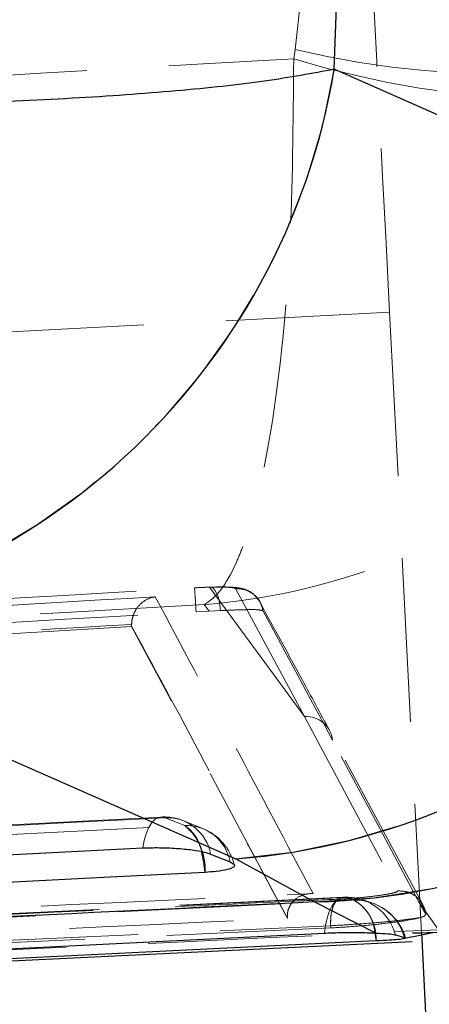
# Model space of a CAD drawing. Header units: millimetres. Extents: x 21 to 401, y 14 to 292.
# Tile 23 of 52: x 211.11 to 214.28, y 258.83 to 266.46. Entities that reach past the tile are written whole.
import ezdxf

# ---------------------------------------------------------------- set-up
doc = ezdxf.new("R2010")
doc.units = ezdxf.units.MM
doc.linetypes.add('HIDDEN', pattern=[1.905, 1.27, -0.635])
doc.layers.add('FORMATO', color=179, linetype='Continuous')
doc.styles.add('SLDTEXTSTYLE0', font='TXT', dxfattribs={"width": 0.75})
doc.dimstyles.new('SLDDIMSTYLE1', dxfattribs={"dimtxt": 3.5, "dimasz": 3.302, "dimexe": 0, "dimexo": 0.0625, "dimgap": 0.875, "dimtad": 1, "dimdec": 0, "dimrnd": 1e-09, "dimzin": 12, "dimdsep": 46, "dimtxsty": 'SLDTEXTSTYLE0', "dimsah": 1, "dimcen": 0.09, "dimadec": 0, "dimazin": 3, "dimtfac": 1, "dimtdec": 0, "dimtofl": 0, "dimtmove": 0, "dimatfit": 3, "dimfxl": 0, "dimfrac": 2, "dimtolj": 1, "dimtzin": 12, "dimarcsym": 0})

# ---------------------------------------------------------------- blocks, each defined once
blk = doc.blocks.new('_D_4')
at = {"layer": 'FORMATO'}
for p, q in [((213.7773, 280.5073), (259.9559, 280.5073)), ((258.9559, 280.5073), (258.9559, 152.2968)), ((240.5528, 152.2968), (259.9559, 152.2968))]:
    blk.add_line(p, q, dxfattribs=at)
for points in [[(258.9559, 280.5073), (258.4479, 277.2053), (259.4639, 277.2053)], [(258.9559, 152.2968), (259.4639, 155.5988), (258.4479, 155.5988)]]:
    blk.add_solid(points, dxfattribs=at)
at = {"layer": 'FORMATO', "insert": (254.4442, 188.7931), "char_height": 3.5, "attachment_point": 1, "rotation": 90, "style": 'SLDTEXTSTYLE0'}
blk.add_mtext('128', dxfattribs=at)

msp = doc.modelspace()

# ---------------------------------------------------------------- linework, layer by layer
at = {"color": 7, "linetype": 'Continuous', "lineweight": 25}
for p, q in [((213.541741, 266.07235), (213.586927, 267.28251)), ((217.530125, 264.31706), (213.541741, 266.07235)), ((208.790283, 261.715719), (212.77948, 259.960571)), ((212.584781, 259.998048), (212.735261, 259.937191)), ((212.77948, 259.960571), (213.387995, 259.626934)), ((213.387995, 259.626934), (213.865406, 259.38675)), ((214.016189, 259.372266), (214.086941, 259.351263)), ((214.142532, 259.358333), (214.305439, 259.391921)), ((214.216917, 259.390296), (214.384302, 256.132537)), ((204.106315, 258.836837), (214.144553, 259.322191)), ((214.086941, 259.351263), (214.088024, 259.348059)), ((214.088327, 259.347165), (214.14795, 259.359451))]:
    msp.add_line(p, q, dxfattribs=at)
at = {"color": 7, "linetype": 'HIDDEN', "lineweight": 18}
for p, q in [((213.541741, 266.07235), (213.586927, 267.28251)), ((213.239151, 266.225176), (213.332086, 267.045902)), ((213.228519, 266.153628), (213.239151, 266.225176)), ((213.228519, 266.153628), (213.239151, 266.225176)), ((217.530125, 264.31706), (213.541741, 266.07235)), ((213.970209, 264.191905), (202.185756, 263.586411)), ((213.970209, 264.191905), (214.216917, 259.390296)), ((212.575721, 262.063654), (213.311675, 261.061596)), ((212.575721, 262.063654), (213.311675, 261.061596)), ((212.778094, 262.052679), (213.311675, 261.061596)), ((212.778094, 262.052679), (213.311675, 261.061596)), ((212.572851, 261.878664), (212.53455, 261.92973)), ((212.472188, 261.873672), (212.572851, 261.878664)), ((212.661114, 261.882411), (212.572851, 261.878664)), ((211.97335, 261.760386), (205.572943, 261.378089)), ((211.973037, 261.776181), (211.973271, 261.76192)), ((211.973271, 261.76192), (211.97335, 261.760386)), ((213.178911, 259.499596), (211.97335, 261.760386)), ((208.790283, 261.715719), (212.77948, 259.960571)), ((213.311675, 261.061596), (214.030956, 259.712497)), ((213.311675, 261.061596), (214.030956, 259.712497)), ((214.227102, 259.606214), (213.504658, 260.955268)), ((212.202194, 260.284664), (203.107173, 259.816805)), ((212.3844, 260.21851), (212.233922, 260.279374)), ((212.3844, 260.21851), (212.233922, 260.279374)), ((212.525763, 260.19475), (212.375282, 260.255614)), ((212.77948, 259.960571), (213.387995, 259.626934)), ((213.612775, 259.663882), (204.170934, 259.196082)), ((213.387995, 259.626934), (213.865406, 259.38675)), ((214.349286, 259.412179), (214.195275, 259.631829)), ((214.349286, 259.412179), (214.195275, 259.631829)), ((214.195275, 259.631829), (214.249977, 259.52925)), ((213.178613, 259.505974), (213.178911, 259.499596)), ((205.046381, 259.053657), (213.513545, 259.443493)), ((205.046381, 259.053657), (213.513545, 259.443493)), ((213.514429, 259.42629), (205.047323, 259.035373)), ((213.513545, 259.443493), (213.514429, 259.42629)), ((214.088327, 259.347165), (214.142532, 259.358333))]:
    msp.add_line(p, q, dxfattribs=at)
at = {"color": 8, "linetype": 'Continuous', "lineweight": 25}
msp.add_line((213.854919, 259.387406), (213.86565, 259.325022), dxfattribs=at)
at = {"color": 7, "linetype": 'HIDDEN', "lineweight": 18, "flags": 128}
for points in [[(213.970209, 264.191905), (213.942681, 264.727691), (213.916209, 265.242899), (213.891814, 265.717709), (213.870431, 266.133884), (213.852881, 266.475433), (213.839841, 266.729223), (213.831811, 266.885506), (213.829101, 266.938278)], [(212.575721, 262.063654), (212.590269, 262.063572), (212.604708, 262.055801), (212.618492, 262.040632), (212.631092, 262.018638), (212.642032, 261.990668), (212.65089, 261.957781), (212.657333, 261.921229), (212.661114, 261.882411)], [(212.575721, 262.063654), (212.590269, 262.063572), (212.604708, 262.055801), (212.618492, 262.040632), (212.631092, 262.018638), (212.642032, 261.990668), (212.65089, 261.957781), (212.657333, 261.921229), (212.661114, 261.882411)], [(212.965877, 261.951866), (212.965873, 261.951873), (212.965871, 261.95188), (212.965869, 261.95188), (212.965867, 261.951888), (212.91577, 262.010256), (212.879104, 262.033874), (212.844436, 262.048015), (212.813939, 262.055704), (212.771921, 262.061501), (212.657406, 262.065636), (212.579864, 262.063945)], [(214.195275, 259.631829), (214.166577, 259.685622), (213.894487, 260.19513), (213.528001, 260.879764)], [(212.233922, 260.279374), (212.205772, 260.284791), (212.178088, 260.279292), (212.151612, 260.263035), (212.127059, 260.236444), (212.105089, 260.200249), (212.086293, 260.155411), (212.071176, 260.103146), (212.060143, 260.04486)], [(212.233922, 260.279374), (212.205772, 260.284791), (212.178088, 260.279292), (212.151612, 260.263035), (212.127059, 260.236444), (212.105089, 260.200249), (212.086293, 260.155411), (212.071176, 260.103146), (212.060143, 260.04486)], [(212.233922, 260.279374), (211.498062, 260.241525), (208.554617, 260.0901), (203.138924, 259.811493)], [(212.233922, 260.279374), (211.498062, 260.241525), (208.554617, 260.0901), (203.138924, 259.811493)], [(203.232403, 259.747649), (203.968263, 259.785505), (206.911708, 259.936945), (212.3844, 260.21851)], [(203.232403, 259.747649), (203.968263, 259.785505), (206.911708, 259.936945), (212.3844, 260.21851)], [(213.626335, 259.66269), (212.890244, 259.626174), (209.945868, 259.480247), (204.183104, 259.195315)], [(213.626335, 259.66269), (212.890244, 259.626174), (209.945868, 259.480247), (204.183104, 259.195315)], [(204.256407, 259.176785), (204.992524, 259.212898), (207.936979, 259.357529), (213.693215, 259.640986)], [(204.256407, 259.176785), (204.992524, 259.212898), (207.936979, 259.357529), (213.693215, 259.640986)], [(213.626335, 259.66269), (213.598543, 259.66114), (213.571667, 259.648846), (213.546422, 259.62613), (213.523482, 259.593608), (213.503458, 259.55213), (213.486883, 259.502815), (213.4742, 259.446973), (213.465746, 259.386087)], [(213.626335, 259.66269), (213.598543, 259.66114), (213.571667, 259.648846), (213.546422, 259.62613), (213.523482, 259.593608), (213.503458, 259.55213), (213.486883, 259.502815), (213.4742, 259.446973), (213.465746, 259.386087)]]:
    msp.add_lwpolyline(points, dxfattribs=at)
at = {"color": 7, "linetype": 'Continuous', "lineweight": 25, "flags": 128}
for points in [[(202.965132, 259.57703), (203.700992, 259.614879), (206.644445, 259.76629), (212.060143, 260.04486)], [(212.541965, 259.856233), (211.806103, 259.818377), (208.862654, 259.666921), (203.389949, 259.385327)], [(204.023513, 258.915404), (204.748108, 258.951442), (207.692183, 259.098018), (213.465746, 259.386087)], [(213.86565, 259.325022), (213.134685, 259.289199), (210.190552, 259.14506), (204.429704, 258.863801)]]:
    msp.add_lwpolyline(points, dxfattribs=at)
at = {"color": 7, "linetype": 'HIDDEN', "lineweight": 18}
for centre, radius, start, end in [((214.880434, 273.140245), 7.107179, 256.6479887, 289.2599277), ((215.329516, 272.993507), 7.155287, 252.9246797, 284.8888749), ((208.391894, 266.919563), 5.219071, 274.3778367, 350.6578158), ((212.379967, 265.164705), 5.219447, 274.3898892, 350.6536879), ((213.247344, 264.833774), 5.208739, 271.5473414, 350.510838), ((205.774215, 261.537293), 6.706415, 2.8750364, 4.4594205), ((-176.618093, 51.737101), 442.667627, 28.19408698, 28.34089341), ((213.327026, 260.860262), 0.201918, 5.5425925, 94.3603149), ((212.22305, 259.879234), 0.406, 67.9784213, 92.9448284), ((212.246211, 259.935248), 0.344346, 10.5081058, 92.0450835), ((212.396692, 259.874384), 0.344346, 10.5093285, 92.0456387), ((212.102618, 259.880552), 0.440019, 356.8318245, 50.1794387), ((212.21246, 259.965625), 0.305801, 9.856135, 55.7876867), ((212.37353, 259.81837), 0.406, 13.5643877, 67.9782629), ((213.632932, 259.257787), 0.406, 71.2348469, 92.8418531), ((213.637214, 259.270419), 0.392421, 15.0424259, 91.5886078), ((213.705333, 259.245061), 0.396111, 15.5519665, 91.7530375), ((213.525141, 259.344227), 0.34105, 356.7718899, 60.4742534), ((213.547512, 259.369725), 0.307915, 3.2916468, 61.7581858), ((213.702759, 259.235722), 0.406, 16.2555756, 73.8568099)]:
    msp.add_arc(centre, radius, start, end, dxfattribs=at)
at = {"color": 7, "linetype": 'Continuous', "lineweight": 25}
for centre, radius, start, end in [((208.391894, 266.919563), 5.219071, 274.3778367, 350.6578158), ((212.379967, 265.164705), 5.219447, 274.3898892, 350.6536879), ((213.247344, 264.833774), 5.208739, 271.5473414, 350.510838)]:
    msp.add_arc(centre, radius, start, end, dxfattribs=at)
at = {"color": 8, "linetype": 'Continuous', "lineweight": 25}
msp.add_arc((211.686544, 259.790324), 0.857957, 4.4058945, 15.3869208, dxfattribs=at)
at = {"color": 7, "linetype": 'HIDDEN', "lineweight": 18}
for points, knots in [([(202.752641, 265.546599), (204.50144, 265.649346), (207.993236, 265.854499), (211.485359, 266.054029), (213.228519, 266.153628)], [0, 0, 0, 0, 0.50083083, 1, 1, 1, 1]), ([(202.752641, 265.546599), (204.50144, 265.649346), (207.993236, 265.854499), (211.485359, 266.054029), (213.228519, 266.153628)], [0, 0, 0, 0, 0.50083083, 1, 1, 1, 1]), ([(213.228519, 266.153628), (213.223898, 265.656159), (213.214196, 264.611729), (213.07445, 263.267984), (212.906804, 262.553191), (212.724768, 262.107533), (212.622302, 261.973002), (212.535441, 261.93017), (212.53455, 261.92973)], [0, 0, 0, 0, 0.228018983, 0.478722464, 0.739019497, 0.786742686, 0.997810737, 1, 1, 1, 1]), ([(213.228519, 266.153628), (213.223898, 265.656159), (213.214196, 264.611729), (213.07445, 263.267984), (212.906804, 262.553191), (212.724768, 262.107533), (212.622302, 261.973002), (212.535441, 261.93017), (212.53455, 261.92973)], [0, 0, 0, 0, 0.228018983, 0.478722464, 0.739019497, 0.786742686, 0.997810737, 1, 1, 1, 1]), ([(212.53455, 261.92973), (212.539309, 261.930098), (213.002863, 261.965913), (213.569746, 262.091437), (214.626494, 262.520439), (215.672659, 263.21844), (216.723811, 264.544794), (217.024711, 265.583639), (217.168032, 266.078452)], [0, 0, 0, 0, 0.00218939, 0.21325604, 0.26096816, 0.52127402, 0.77197779, 1, 1, 1, 1]), ([(212.53455, 261.92973), (212.539309, 261.930098), (213.002863, 261.965913), (213.569746, 262.091437), (214.626494, 262.520439), (215.672659, 263.21844), (216.723811, 264.544794), (217.024711, 265.583639), (217.168032, 266.078452)], [0, 0, 0, 0, 0.00218939, 0.21325604, 0.26096816, 0.52127402, 0.77197779, 1, 1, 1, 1]), ([(213.541741, 266.07235), (213.372429, 266.040786), (213.033808, 265.977661), (212.340033, 265.902757), (211.531239, 265.845069), (210.62136, 265.806313), (209.627822, 265.787242), (208.568891, 265.787605), (207.463991, 265.808478), (206.34532, 265.849401), (205.242541, 265.908365), (204.55151, 265.96167), (204.205993, 265.988322)], [0, 0, 0, 0, 0.10143396, 0.20286524, 0.30221203, 0.40155637, 0.50007964, 0.59860139, 0.69929858, 0.79999548, 0.89999697, 1, 1, 1, 1]), ([(205.035399, 261.623243), (205.170492, 261.631284), (205.84596, 261.671492), (208.320849, 261.818144), (210.660797, 261.954145), (212.460327, 262.058737)], [0, 0, 0, 0, 0.05458667, 0.27293292, 1, 1, 1, 1]), ([(212.460327, 262.058737), (212.494802, 262.060497), (212.534304, 262.062514), (212.571045, 262.063525), (212.575721, 262.063654)], [0, 0, 0, 0, 0.872717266, 1, 1, 1, 1]), ([(212.575721, 262.063654), (212.589311, 262.06396), (212.635647, 262.065004), (212.703368, 262.06438), (212.762805, 262.060389), (212.773006, 262.055247), (212.7781, 262.052679)], [0, 0, 0, 0, 0.12127233, 0.41349073, 0.7070891, 1, 1, 1, 1]), ([(212.575721, 262.063654), (212.589311, 262.06396), (212.635647, 262.065004), (212.703368, 262.06438), (212.762805, 262.060389), (212.773006, 262.055247), (212.7781, 262.052679)], [0, 0, 0, 0, 0.12127233, 0.41349073, 0.7070891, 1, 1, 1, 1]), ([(212.965869, 261.95188), (212.965869, 261.951883), (212.962472, 261.965472), (212.922769, 262.008556), (212.880324, 262.03452), (212.843449, 262.049258), (212.807878, 262.057468), (212.754425, 262.064033), (212.683774, 262.066804), (212.606586, 262.06468), (212.579864, 262.063945)], [0, 0, 0, 0, 0.00002745, 0.15019793, 0.23863264, 0.32217871, 0.40551863, 0.53478464, 0.83894287, 1, 1, 1, 1]), ([(212.778094, 262.052679), (212.804972, 262.051246), (212.858729, 262.048379), (212.928743, 262.005195), (212.975484, 261.945346), (212.986167, 261.899027), (212.990849, 261.878723)], [0, 0, 0, 0, 0.26452883, 0.52906137, 0.793572, 1, 1, 1, 1]), ([(212.778109, 262.052657), (212.804984, 262.051228), (212.858734, 262.048371), (212.928746, 262.005205), (212.975481, 261.945361), (212.986162, 261.899042), (212.990844, 261.878738)], [0, 0, 0, 0, 0.26452246, 0.52905678, 0.79356532, 1, 1, 1, 1]), ([(212.155714, 261.98958), (211.024608, 261.923008), (208.758081, 261.78961), (206.491729, 261.653264), (205.356396, 261.584962)], [0, 0, 0, 0, 0.499048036, 1, 1, 1, 1]), ([(212.155714, 261.98958), (211.024608, 261.923008), (208.758081, 261.78961), (206.491729, 261.653264), (205.356396, 261.584962)], [0, 0, 0, 0, 0.499048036, 1, 1, 1, 1]), ([(211.973037, 261.776181), (211.97494, 261.795365), (211.978735, 261.833619), (212.004418, 261.890768), (212.049891, 261.946526), (212.104402, 261.978041), (212.142554, 261.987676), (212.155053, 261.989485), (212.155714, 261.98958)], [0, 0, 0, 0, 0.157223, 0.31351605, 0.54250907, 0.85121179, 0.9921348, 1, 1, 1, 1]), ([(213.378056, 259.691866), (213.173474, 260.078513), (212.766667, 260.847354), (212.358577, 261.610311), (212.155714, 261.98958)], [0, 0, 0, 0, 0.50289608, 1, 1, 1, 1]), ([(213.378056, 259.691866), (213.173474, 260.078513), (212.766667, 260.847354), (212.358577, 261.610311), (212.155714, 261.98958)], [0, 0, 0, 0, 0.50289608, 1, 1, 1, 1]), ([(212.53455, 261.92973), (211.104908, 261.848606), (208.258338, 261.68708), (205.411971, 261.522355), (203.995145, 261.440361)], [0, 0, 0, 0, 0.50223324, 1, 1, 1, 1]), ([(212.53455, 261.92973), (211.104908, 261.848606), (208.258338, 261.68708), (205.411971, 261.522355), (203.995145, 261.440361)], [0, 0, 0, 0, 0.50223324, 1, 1, 1, 1]), ([(212.990849, 261.878731), (212.982979, 261.88243), (212.96703, 261.889929), (212.873354, 261.890681), (212.762797, 261.88677), (212.68528, 261.883447), (212.661114, 261.882411)], [0, 0, 0, 0, 0.28420287, 0.57599816, 0.86782226, 1, 1, 1, 1]), ([(213.504785, 260.955693), (213.434235, 261.087063), (213.255694, 261.419523), (213.07619, 261.745846), (212.967616, 261.943223)], [0, 0, 0, 0, 0.39514582, 1, 1, 1, 1]), ([(205.047085, 261.440562), (205.182181, 261.448556), (205.857661, 261.488529), (208.332614, 261.634301), (210.672614, 261.769612), (212.472188, 261.873672)], [0, 0, 0, 0, 0.05458629, 0.27293101, 1, 1, 1, 1]), ([(205.571077, 261.395374), (205.571408, 261.395394), (206.63897, 261.459368), (208.772664, 261.588419), (210.906502, 261.712269), (211.972871, 261.776171), (211.973037, 261.776181)], [0, 0, 0, 0, 0.00015537, 0.50027944, 0.99992231, 1, 1, 1, 1]), ([(205.571077, 261.395374), (205.571408, 261.395394), (206.63897, 261.459368), (208.772664, 261.588419), (210.906502, 261.712269), (211.972871, 261.776171), (211.973037, 261.776181)], [0, 0, 0, 0, 0.00015537, 0.50027944, 0.99992231, 1, 1, 1, 1]), ([(211.973271, 261.76192), (212.174712, 261.389692), (212.578044, 260.644399), (212.976046, 259.870595), (213.178588, 259.506019), (213.178613, 259.505974)], [0, 0, 0, 0, 0.49940862, 0.99993862, 1, 1, 1, 1]), ([(211.973271, 261.76192), (212.174712, 261.389692), (212.578044, 260.644399), (212.976046, 259.870595), (213.178588, 259.506019), (213.178613, 259.505974)], [0, 0, 0, 0, 0.49940862, 0.99993862, 1, 1, 1, 1]), ([(205.565127, 259.335177), (205.687825, 259.34075), (206.30131, 259.368613), (208.90565, 259.487029), (211.387241, 259.600686), (213.378056, 259.691866)], [0, 0, 0, 0, 0.04711253, 0.23556187, 1, 1, 1, 1]), ([(213.178613, 259.505974), (213.178848, 259.518893), (213.179381, 259.54818), (213.194423, 259.593844), (213.230751, 259.646469), (213.294146, 259.68471), (213.34866, 259.692937), (213.377492, 259.691887), (213.378056, 259.691866)], [0, 0, 0, 0, 0.08446732, 0.19149132, 0.36072031, 0.66705395, 0.99348911, 1, 1, 1, 1]), ([(214.030956, 259.712497), (214.031056, 259.712301), (214.032599, 259.709285), (214.021869, 259.702211), (213.971596, 259.690009), (213.892197, 259.677191), (213.792959, 259.665231), (213.68366, 259.655173), (213.615605, 259.651365), (213.581647, 259.649465)], [0, 0, 0, 0, 0.01144642, 0.17679735, 0.34193646, 0.5066687, 0.67098646, 0.83582955, 1, 1, 1, 1]), ([(214.030956, 259.712497), (214.031056, 259.712301), (214.032599, 259.709285), (214.021869, 259.702211), (213.971596, 259.690009), (213.892197, 259.677191), (213.792959, 259.665231), (213.68366, 259.655173), (213.615605, 259.651365), (213.581647, 259.649465)], [0, 0, 0, 0, 0.01144642, 0.17679735, 0.34193646, 0.5066687, 0.67098646, 0.83582955, 1, 1, 1, 1]), ([(214.22507, 259.604962), (214.217649, 259.618749), (214.199416, 259.652624), (214.155548, 259.685352), (214.097579, 259.711232), (214.056721, 259.712007), (214.030956, 259.712497)], [0, 0, 0, 0, 0.19830075, 0.48724874, 0.67666194, 1, 1, 1, 1]), ([(214.22507, 259.604962), (214.217649, 259.618749), (214.199416, 259.652624), (214.155548, 259.685352), (214.097579, 259.711232), (214.056721, 259.712007), (214.030956, 259.712497)], [0, 0, 0, 0, 0.19830075, 0.48724874, 0.67666194, 1, 1, 1, 1]), ([(213.387995, 259.626934), (211.568338, 259.539108), (208.16952, 259.375064), (204.769572, 259.211472), (203.189886, 259.135464)], [0, 0, 0, 0, 0.53537926, 1, 1, 1, 1]), ([(213.581647, 259.649465), (213.458956, 259.643787), (212.845499, 259.615398), (210.268983, 259.496314), (207.569694, 259.372036), (205.361142, 259.270817), (205.115705, 259.259568)], [0, 0, 0, 0, 0.04347748, 0.21738757, 0.91302802, 1, 1, 1, 1]), ([(213.581647, 259.649465), (213.458956, 259.643787), (212.845499, 259.615398), (210.268983, 259.496314), (207.569694, 259.372036), (205.361142, 259.270817), (205.115705, 259.259568)], [0, 0, 0, 0, 0.04347748, 0.21738757, 0.91302802, 1, 1, 1, 1]), ([(213.513722, 259.443501), (213.513677, 259.468632), (213.513586, 259.518893), (213.528166, 259.584314), (213.551357, 259.633129), (213.571668, 259.644024), (213.581824, 259.649472)], [0, 0, 0, 0, 0.2499995, 0.49999133, 0.74999214, 1, 1, 1, 1]), ([(213.514076, 259.443523), (213.514013, 259.468652), (213.513889, 259.51891), (213.528302, 259.584321), (213.551267, 259.63312), (213.571401, 259.644012), (213.581468, 259.649457)], [0, 0, 0, 0, 0.24999431, 0.49999744, 0.74999097, 1, 1, 1, 1]), ([(213.810864, 259.627627), (213.807806, 259.628316), (213.798233, 259.630472), (213.776594, 259.638001), (213.761869, 259.643124)], [0, 0, 0, 0, 0.319490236, 1, 1, 1, 1]), ([(214.249977, 259.52925), (214.24747, 259.549466), (214.244086, 259.576755), (214.228984, 259.599156), (214.22507, 259.604962)], [0, 0, 0, 0, 0.7407998, 1, 1, 1, 1]), ([(214.249977, 259.52925), (214.247212, 259.523882), (214.243602, 259.516872), (214.212889, 259.508151), (214.205694, 259.506108)], [0, 0, 0, 0, 0.76572887, 1, 1, 1, 1]), ([(205.783586, 259.163232), (205.851559, 259.166307), (206.410297, 259.191579), (208.875427, 259.30325), (211.272547, 259.412619), (213.178911, 259.499596)], [0, 0, 0, 0, 0.02757366, 0.22665587, 1, 1, 1, 1]), ([(213.513899, 259.443516), (213.569463, 259.446522), (213.680758, 259.452544), (213.859893, 259.466205), (214.021833, 259.481365), (214.140635, 259.495307), (214.186889, 259.502986), (214.205694, 259.506108)], [0, 0, 0, 0, 0.21321367, 0.42706191, 0.64014252, 0.85369628, 1, 1, 1, 1]), ([(214.205694, 259.506108), (214.190959, 259.502504), (214.149464, 259.492353), (214.041363, 259.474345), (213.881775, 259.454366), (213.704739, 259.43769), (213.581043, 259.429474), (213.521181, 259.426612), (213.514605, 259.426298)], [0, 0, 0, 0, 0.118151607, 0.332703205, 0.546982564, 0.760672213, 0.973709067, 1, 1, 1, 1]), ([(204.489621, 258.949401), (206.394582, 259.038475), (209.68059, 259.192126), (212.967753, 259.347062), (214.349286, 259.412179)], [0, 0, 0, 0, 0.57971878, 1, 1, 1, 1]), ([(204.489621, 258.949401), (206.394582, 259.038475), (209.68059, 259.192126), (212.967753, 259.347062), (214.349286, 259.412179)], [0, 0, 0, 0, 0.57971878, 1, 1, 1, 1])]:
    msp.add_open_spline(points, degree=3, knots=knots, dxfattribs=at)
at = {"color": 7, "linetype": 'Continuous', "lineweight": 25}
for points, knots in [([(213.541741, 266.07235), (213.372429, 266.040786), (213.033808, 265.977661), (212.340033, 265.902757), (211.531239, 265.845069), (210.62136, 265.806313), (209.627822, 265.787242), (208.568891, 265.787605), (207.463991, 265.808478), (206.34532, 265.849401), (205.242541, 265.908365), (204.55151, 265.96167), (204.205993, 265.988322)], [0, 0, 0, 0, 0.10143396, 0.20286524, 0.30221203, 0.40155637, 0.50007964, 0.59860139, 0.69929858, 0.79999548, 0.89999697, 1, 1, 1, 1]), ([(214.14695, 259.387584), (214.247836, 259.389673), (214.598129, 259.396925), (215.202479, 259.523466), (215.939566, 259.77323), (216.644246, 260.148913), (217.290013, 260.635311), (217.868255, 261.237713), (218.345776, 261.934331), (218.689025, 262.694098), (218.880388, 263.319503), (218.917884, 263.689626), (218.92888, 263.798172)], [0, 0, 0, 0, 0.043215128, 0.150049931, 0.260401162, 0.37298343, 0.486882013, 0.601501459, 0.725192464, 0.842392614, 0.953778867, 1, 1, 1, 1]), ([(212.060143, 260.04486), (212.060723, 260.04489), (212.101162, 260.046975), (212.18853, 260.048557), (212.3225, 260.043348), (212.44505, 260.031071), (212.53529, 260.015018), (212.570343, 260.002999), (212.584781, 259.998048)], [0, 0, 0, 0, 0.00308432, 0.21517502, 0.42726578, 0.63935676, 0.85144693, 1, 1, 1, 1]), ([(212.735261, 259.937191), (212.747294, 259.931085), (212.773841, 259.917615), (212.767941, 259.896418), (212.719841, 259.876869), (212.639918, 259.862865), (212.571697, 259.858246), (212.541965, 259.856233)], [0, 0, 0, 0, 0.18017846, 0.39749652, 0.61481455, 0.83213174, 1, 1, 1, 1]), ([(213.387995, 259.626934), (211.568338, 259.539108), (208.16952, 259.375064), (204.769572, 259.211472), (203.189886, 259.135464)], [0, 0, 0, 0, 0.53537926, 1, 1, 1, 1]), ([(213.465746, 259.386087), (213.505305, 259.387677), (213.586728, 259.390951), (213.719632, 259.391299), (213.812701, 259.389119), (213.857076, 259.387124), (213.865406, 259.38675)], [0, 0, 0, 0, 0.29763544, 0.61261524, 0.92728662, 1, 1, 1, 1]), ([(213.865406, 259.38675), (213.89809, 259.384968), (213.963453, 259.381404), (214.003177, 259.376025), (214.014417, 259.372778), (214.016189, 259.372266)], [0, 0, 0, 0, 0.4572697, 0.91445717, 1, 1, 1, 1]), ([(214.035186, 259.336205), (214.014988, 259.334446), (213.970149, 259.330541), (213.90271, 259.326979), (213.86565, 259.325022)], [0, 0, 0, 0, 0.45047213, 1, 1, 1, 1]), ([(214.089076, 259.344945), (214.079119, 259.342459), (214.06704, 259.339445), (214.039946, 259.336689), (214.035186, 259.336205)], [0, 0, 0, 0, 0.82430935, 1, 1, 1, 1])]:
    msp.add_open_spline(points, degree=3, knots=knots, dxfattribs=at)

# ---------------------------------------------------------------- dimensions: what is measured, and where the dimension line sits
at = {"layer": 'FORMATO'}
dim = msp.add_linear_dim(base=(258.955898, 152.296781), p1=(212.7773, 280.507291), p2=(239.55281, 152.296781), angle=90, dimstyle='SLDDIMSTYLE1', dxfattribs=at)
dim.commit()
dim.dimension.update_dxf_attribs({"geometry": '_D_4', "text_midpoint": (258.955898, 192.672219), "dimtype": 160})

doc.saveas('drawing.dxf')
